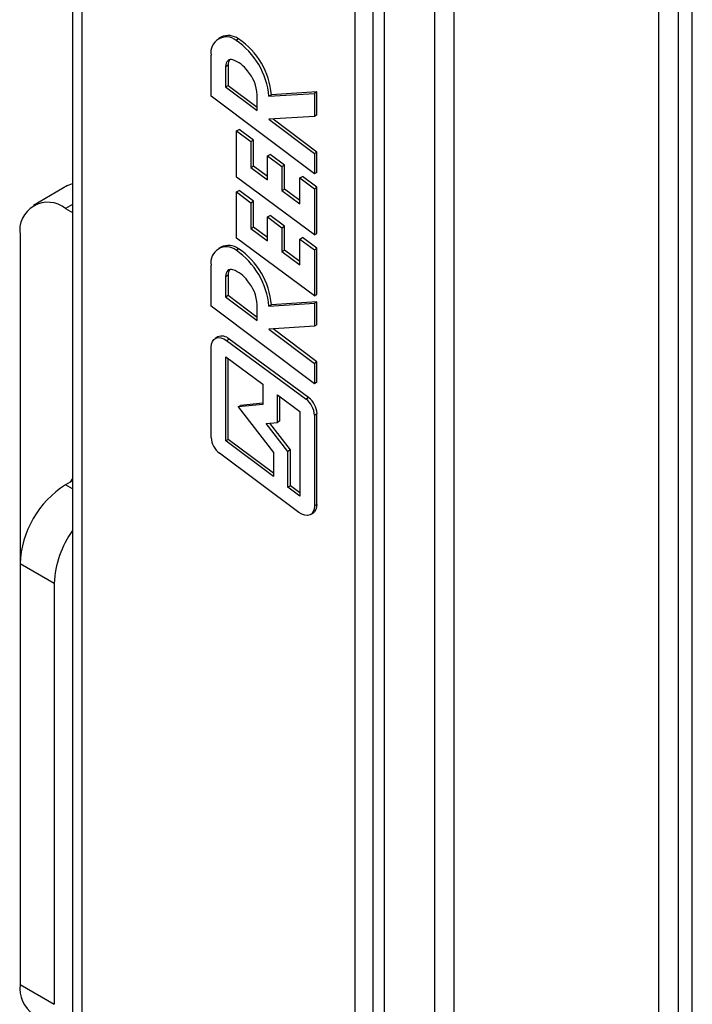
# Model space of a CAD drawing. Header units: inches. Extents: x 0.2 to 10.8, y 0.2 to 8.2.
# Tile 20 of 24: x 9 to 9.4, y 7.3 to 7.9. Entities that reach past the tile are written whole.
import ezdxf

# ---------------------------------------------------------------- set-up
doc = ezdxf.new("R2010")
doc.units = ezdxf.units.IN
doc.header["$MEASUREMENT"] = 0

msp = doc.modelspace()

# ---------------------------------------------------------------- linework, layer by layer
for p, q in [((9.02196, 8.02474), (9.02196, 1.77611)), ((9.02773, 8.01671), (9.02773, 1.76808)), ((9.4008, 1.76815), (9.4008, 8.01678)), ((9.39215, 8.00473), (9.39215, 1.7561)), ((9.38039, 1.74931), (9.38039, 7.99794)), ((9.25511, 7.92562), (9.25511, 1.67699)), ((9.19481, 1.67163), (9.19481, 7.92025)), ((9.24335, 1.6702), (9.24335, 7.91883)), ((9.20559, 7.91629), (9.20559, 1.66766)), ((9.21238, 7.91486), (9.21238, 1.66624)), ((9.1127, 7.87057), (9.11112, 7.86965)), ((9.12348, 7.8695), (9.12189, 7.86859)), ((9.10665, 7.83443), (9.10665, 7.85954)), ((9.11551, 7.85268), (9.1171, 7.85359)), ((9.11551, 7.85268), (9.11551, 7.8402)), ((9.1171, 7.85359), (9.1171, 7.84112)), ((9.11551, 7.8402), (9.1171, 7.84112)), ((9.11551, 7.8402), (9.13483, 7.82571)), ((9.1171, 7.84112), (9.13483, 7.82781)), ((9.1698, 7.78704), (9.10665, 7.83443)), ((9.13483, 7.82571), (9.13483, 7.83536)), ((9.14198, 7.83444), (9.1698, 7.83622)), ((9.14356, 7.83535), (9.14198, 7.83444)), ((9.17138, 7.83713), (9.14356, 7.83535)), ((9.17138, 7.83713), (9.1698, 7.83622)), ((9.1698, 7.83622), (9.1698, 7.82217)), ((9.17138, 7.82309), (9.17138, 7.83713)), ((9.1698, 7.82217), (9.14192, 7.82039)), ((9.17138, 7.82309), (9.1698, 7.82217)), ((9.14192, 7.82039), (9.1698, 7.79946)), ((9.17138, 7.80037), (9.1445, 7.82055)), ((9.12216, 7.81328), (9.12374, 7.8142)), ((9.12216, 7.78508), (9.12216, 7.81328)), ((9.12216, 7.81328), (9.13102, 7.80671)), ((9.1326, 7.80762), (9.12374, 7.8142)), ((9.13102, 7.80671), (9.1326, 7.80762)), ((9.13102, 7.80671), (9.13102, 7.79091)), ((9.1326, 7.79182), (9.1326, 7.80762)), ((9.14109, 7.79802), (9.14268, 7.79894)), ((9.14109, 7.78343), (9.14109, 7.79802)), ((9.14109, 7.79802), (9.14996, 7.79145)), ((9.15154, 7.79236), (9.14268, 7.79894)), ((9.17138, 7.80037), (9.1698, 7.79946)), ((9.1698, 7.79946), (9.1698, 7.78704)), ((9.17138, 7.78795), (9.17138, 7.80037)), ((9.13102, 7.79091), (9.1326, 7.79182)), ((9.13102, 7.79091), (9.14109, 7.78343)), ((9.14109, 7.78552), (9.1326, 7.79182)), ((9.14996, 7.79145), (9.15154, 7.79236)), ((9.14996, 7.79145), (9.14996, 7.77686)), ((9.15154, 7.77777), (9.15154, 7.79236)), ((9.1698, 7.74974), (9.12216, 7.78508)), ((9.16094, 7.78452), (9.16252, 7.78543)), ((9.17138, 7.77886), (9.16252, 7.78543)), ((9.17138, 7.78795), (9.1698, 7.78704)), ((9.0189, 7.77983), (8.99802, 7.76777)), ((9.0189, 7.77983), (9.02196, 7.78111)), ((9.16094, 7.76871), (9.16094, 7.78452)), ((9.16094, 7.78452), (9.1698, 7.77794)), ((9.1698, 7.77794), (9.17138, 7.77886)), ((9.17138, 7.75065), (9.17138, 7.77886)), ((9.12216, 7.77598), (9.12374, 7.7769)), ((9.12216, 7.74778), (9.12216, 7.77598)), ((9.12216, 7.77598), (9.13102, 7.76941)), ((9.1326, 7.77032), (9.12374, 7.7769)), ((9.14996, 7.77686), (9.15154, 7.77777)), ((9.14996, 7.77686), (9.16094, 7.76871)), ((9.16094, 7.7708), (9.15154, 7.77777)), ((9.1698, 7.77794), (9.1698, 7.74974)), ((9.02196, 7.76828), (9.0177, 7.76582)), ((9.13102, 7.76941), (9.1326, 7.77032)), ((9.13102, 7.76941), (9.13102, 7.75361)), ((9.1326, 7.75452), (9.1326, 7.77032)), ((9.0177, 7.76582), (9.02196, 7.76336)), ((9.14109, 7.76072), (9.14268, 7.76164)), ((9.15154, 7.75506), (9.14268, 7.76164)), ((9.14109, 7.74613), (9.14109, 7.76072)), ((9.14109, 7.76072), (9.14996, 7.75415)), ((9.14996, 7.75415), (9.15154, 7.75506)), ((9.15154, 7.74047), (9.15154, 7.75506)), ((8.98986, 7.74975), (8.98986, 7.54886)), ((9.13102, 7.75361), (9.1326, 7.75452)), ((9.13102, 7.75361), (9.14109, 7.74613)), ((9.14109, 7.74822), (9.1326, 7.75452)), ((9.14996, 7.75415), (9.14996, 7.73956)), ((9.1698, 7.74974), (9.17138, 7.75065)), ((9.1698, 7.71243), (9.12216, 7.74778)), ((9.16094, 7.74722), (9.16252, 7.74813)), ((9.16094, 7.73141), (9.16094, 7.74722)), ((9.16094, 7.74722), (9.1698, 7.74064)), ((9.17138, 7.74156), (9.16252, 7.74813)), ((9.1127, 7.74229), (9.11112, 7.74138)), ((9.12348, 7.74123), (9.12189, 7.74031)), ((9.14996, 7.73956), (9.15154, 7.74047)), ((9.14996, 7.73956), (9.16094, 7.73141)), ((9.16094, 7.7335), (9.15154, 7.74047)), ((9.1698, 7.74064), (9.17138, 7.74156)), ((9.1698, 7.74064), (9.1698, 7.71243)), ((9.17138, 7.71335), (9.17138, 7.74156)), ((9.10665, 7.70615), (9.10665, 7.73127)), ((9.11551, 7.7244), (9.1171, 7.72532)), ((9.1171, 7.72532), (9.1171, 7.71284)), ((9.11551, 7.7244), (9.11551, 7.71193)), ((9.11551, 7.71193), (9.1171, 7.71284)), ((9.1171, 7.71284), (9.13483, 7.69953)), ((9.1698, 7.71243), (9.17138, 7.71335)), ((9.11551, 7.71193), (9.13483, 7.69743)), ((9.13483, 7.69743), (9.13483, 7.70709)), ((9.14198, 7.70616), (9.1698, 7.70794)), ((9.14356, 7.70708), (9.14198, 7.70616)), ((9.17138, 7.70886), (9.14356, 7.70708)), ((9.17138, 7.70886), (9.1698, 7.70794)), ((9.1698, 7.70794), (9.1698, 7.6939)), ((9.17138, 7.69481), (9.17138, 7.70886)), ((9.1698, 7.65877), (9.10665, 7.70615)), ((9.17138, 7.69481), (9.1698, 7.6939)), ((9.1698, 7.6939), (9.14192, 7.69211)), ((9.14192, 7.69211), (9.1698, 7.67118)), ((9.17138, 7.6721), (9.1445, 7.69228)), ((9.11071, 7.68738), (9.10913, 7.68647)), ((9.1161, 7.68515), (9.11769, 7.68606)), ((9.1161, 7.68515), (9.1647, 7.64939)), ((9.16628, 7.6503), (9.11769, 7.68606)), ((9.10671, 7.62599), (9.10671, 7.68111)), ((9.11557, 7.62383), (9.11557, 7.67521)), ((9.11557, 7.67521), (9.13828, 7.6585)), ((9.11715, 7.62474), (9.11715, 7.67405)), ((9.17138, 7.6721), (9.1698, 7.67118)), ((9.1698, 7.67118), (9.1698, 7.65877)), ((9.17138, 7.65968), (9.17138, 7.6721)), ((9.13828, 7.6585), (9.13828, 7.64613)), ((9.17138, 7.65968), (9.1698, 7.65877)), ((9.13828, 7.64688), (9.12472, 7.6455)), ((9.14714, 7.65198), (9.16094, 7.64183)), ((9.14714, 7.63516), (9.14714, 7.65198)), ((9.14872, 7.63608), (9.14872, 7.65081)), ((9.16628, 7.6503), (9.1647, 7.64939)), ((9.13828, 7.64613), (9.12314, 7.64459)), ((9.12314, 7.64459), (9.12472, 7.6455)), ((9.12314, 7.64459), (9.14473, 7.61684)), ((9.16094, 7.64183), (9.16094, 7.59008)), ((9.1698, 7.63968), (9.17138, 7.6406)), ((9.17138, 7.58509), (9.17138, 7.6406)), ((9.14035, 7.63447), (9.14714, 7.63516)), ((9.15359, 7.61745), (9.14035, 7.63447)), ((9.15517, 7.61836), (9.14247, 7.63469)), ((9.14872, 7.63608), (9.14714, 7.63516)), ((9.1698, 7.63968), (9.1698, 7.58417)), ((9.11715, 7.62474), (9.11557, 7.62383)), ((9.14473, 7.60213), (9.11557, 7.62383)), ((9.14473, 7.60422), (9.11715, 7.62474)), ((9.14473, 7.61684), (9.14473, 7.60213)), ((9.15517, 7.61836), (9.15359, 7.61745)), ((9.15359, 7.59554), (9.15359, 7.61745)), ((9.15517, 7.59645), (9.15517, 7.61836)), ((9.16035, 7.58018), (9.11177, 7.61631)), ((9.02196, 7.59954), (9.0177, 7.59708)), ((9.02196, 7.60081), (9.02043, 7.59865)), ((9.02196, 7.59462), (9.0177, 7.59708)), ((9.15517, 7.59645), (9.15359, 7.59554)), ((9.16094, 7.59008), (9.15359, 7.59554)), ((9.16094, 7.59217), (9.15517, 7.59645)), ((9.1698, 7.58417), (9.17138, 7.58509)), ((9.16738, 7.57882), (9.16896, 7.57973)), ((9.01074, 7.53681), (8.98986, 7.54886)), ((8.98986, 7.54886), (8.98986, 7.29168)), ((9.01074, 7.53681), (9.01074, 7.27963)), ((8.98986, 7.29168), (9.01074, 7.27963))]:
    msp.add_line(p, q)
at = {"flags": 128}
for points in [[(9.12002, 7.8567), (9.11909, 7.85688), (9.11822, 7.85685), (9.11744, 7.85661), (9.11678, 7.85616), (9.11624, 7.85553), (9.11584, 7.85472), (9.1156, 7.85376), (9.11551, 7.85268)], [(9.12002, 7.72843), (9.11909, 7.72861), (9.11822, 7.72858), (9.11744, 7.72833), (9.11678, 7.72789), (9.11624, 7.72726), (9.11584, 7.72645), (9.1156, 7.72549), (9.11551, 7.7244)], [(9.10671, 7.68111), (9.1069, 7.68303), (9.10745, 7.68464), (9.10835, 7.68587), (9.10954, 7.68667), (9.11099, 7.68701), (9.11261, 7.68686), (9.11434, 7.68623), (9.1161, 7.68515)], [(9.1698, 7.58417), (9.16961, 7.58225), (9.16905, 7.58064), (9.16815, 7.5794), (9.16694, 7.5786), (9.16549, 7.57828), (9.16386, 7.57844), (9.16212, 7.57908), (9.16035, 7.58018)]]:
    msp.add_lwpolyline(points, dxfattribs=at)
for centre, radius, start, end in [((9.11595, 7.86125), 0.00945, 50.99477, 190.40422), ((9.11716, 7.86071), 0.01083, 54.3333, 114.35624), ((9.09768, 7.83135), 0.04605, 4.97862, 55.93816), ((9.0961, 7.83044), 0.04605, 4.97862, 55.93816), ((9.12184, 7.85388), 0.00475, 141.67428, 183.5094), ((9.11391, 7.83953), 0.01822, 34.94109, 70.41566), ((9.11121, 7.83423), 0.02364, 2.74984, 41.74146), ((9.00683, 7.7525), 0.01719, 50.79671, 189.21404), ((9.11716, 7.73243), 0.01083, 54.3333, 114.35624), ((9.11595, 7.73297), 0.00945, 50.99477, 190.40422), ((9.0961, 7.70217), 0.04605, 4.97862, 55.93816), ((9.09768, 7.70308), 0.04605, 4.97862, 55.93816), ((9.12184, 7.72561), 0.00475, 141.67428, 183.5094), ((9.11391, 7.71126), 0.01822, 34.94109, 70.41566), ((9.11121, 7.70596), 0.02364, 2.74984, 41.74146), ((9.11324, 7.68162), 0.00629, 44.95952, 113.6364), ((9.15678, 7.63903), 0.01304, 2.87136, 52.60652), ((9.15836, 7.63994), 0.01304, 2.87136, 52.60652), ((9.11973, 7.62664), 0.01304, 182.87884, 232.3758), ((9.0503, 7.54611), 0.0605, 122.60548, 177.39452), ((9.16562, 7.58447), 0.0058, 305.19283, 6.11935), ((9.06949, 7.53446), 0.05879, 143.93312, 177.71728), ((9.00859, 7.2893), 0.01888, 172.74417, 235.94365)]:
    msp.add_arc(centre, radius, start, end)

doc.saveas('drawing.dxf')
